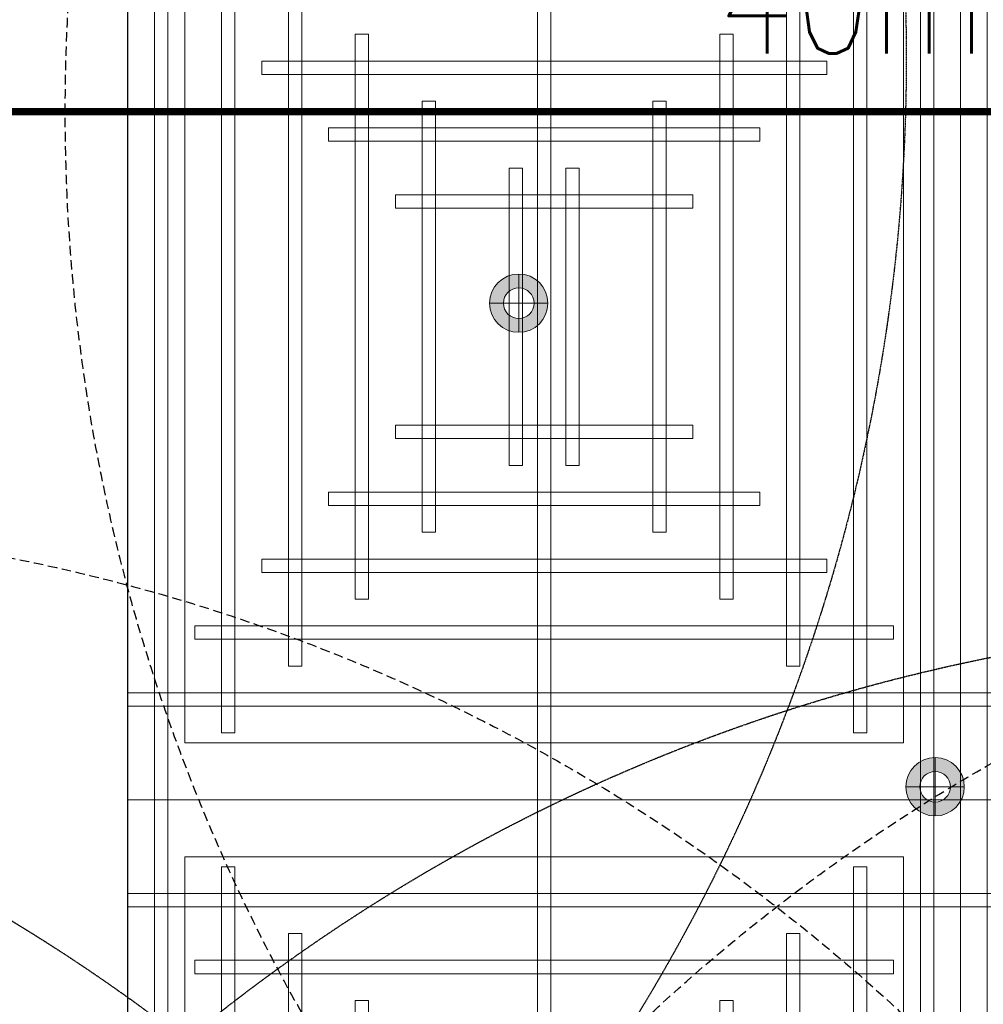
# Model space of a CAD drawing. Header units: millimetres. Extents: x -2073 to 35483, y -49920 to 11085.
# Tile 50 of 70: x 1704 to 2991, y 354 to 1670. Entities that reach past the tile are written whole.
import ezdxf

# ---------------------------------------------------------------- set-up
doc = ezdxf.new("R2010")
doc.units = ezdxf.units.MM
doc.linetypes.add('DASHED', pattern=[19.05, 12.7, -6.35])
doc.linetypes.add('HIDDEN', pattern=[0.375, 0.25, -0.125])
for name, color, linetype, lineweight in [('Ceiling', 14, 'Continuous', 9), ('E Celing Lighting', 5, 'DASHED', 5), ('Lighting (Ceiling)', 160, 'Continuous', 15)]:
    doc.layers.add(name, color=color, linetype=linetype, lineweight=lineweight)
for name, color, linetype, true_color in [('FIRE-SPKLR-EQP', 1, 'Continuous', 0xff0000), ('FIRE-SPKLR-EQP-MPA-12SM-C', 2, 'HIDDEN', 0xffff00), ('FIRE-SPKLR-PIPE', 1, 'Continuous', 0xff0000), ('RCP LAYOUT', 9, 'Continuous', 0x808080), ('UPRIGHT SPRINKLER EQP', 1, 'Continuous', 0xff0000)]:
    doc.layers.add(name, color=color, linetype=linetype, true_color=true_color)
doc.layers.add('FIRE-SPKLR-TEXT', color=7, linetype='Continuous')
doc.styles.get("Standard").update_dxf_attribs({"font": 'arial.ttf', "width": 0.8})

# ---------------------------------------------------------------- blocks, each defined once
blk = doc.blocks.new('UPRIGHT SPRINKLER')
at = {"layer": 'FIRE-SPKLR-EQP-MPA-12SM-C', "linetype": 'DASHED'}
blk.add_circle((0, 0), 2450, dxfattribs=at)
blk = doc.blocks.new('SPKLR-EQP-PENDENT-68C')
at = {"layer": 'FIRE-SPKLR-EQP-MPA-12SM-C'}
blk.add_circle((0, 0), 2450, dxfattribs=at)
blk = doc.blocks.new('cl')
at = {"layer": 'Lighting (Ceiling)', "true_color": 0x808080}
h = blk.add_hatch(color=8, dxfattribs=at)
h.dxf.hatch_style = 1
h.paths.add_polyline_path([(1.533, 0.03, 1), (-1.533, 0.03, 1)])
h.paths.add_polyline_path([(-0.806, 0.03, -1), (0.806, 0.03, -1)], flags=16)
at = {"layer": 'Lighting (Ceiling)', "color": 8, "true_color": 0x808080}
for p, q in [((0, 1.562), (0, -1.503)), ((-1.533, 0.03), (1.533, 0.03))]:
    blk.add_line(p, q, dxfattribs=at)
for radius in [1.533, 0.806]:
    blk.add_circle((0, 0.03), radius, dxfattribs=at)
blk = doc.blocks.new('iserb jk')
at = {"layer": 'E Celing Lighting'}
for p in [(1717959.765, -79980.597), (1717981.66, -80006.038)]:
    blk.add_blockref('cl', p, dxfattribs=at)
blk = doc.blocks.new('ceiling inst 2')
at = {"color": 8, "lineweight": 0, "ltscale": 0.25, "true_color": 0x808080}
for points in [[(1722740.061, -79108.617), (1722783.851, -79108.617), (1722783.851, -79057.793), (1722740.061, -79057.793)], [(1722743.061, -79105.617), (1722780.851, -79105.617), (1722780.851, -79060.793), (1722743.061, -79060.793)]]:
    blk.add_lwpolyline(points, close=True, dxfattribs=at)
at = {"layer": 'Ceiling', "color": 8, "lineweight": 0, "ltscale": 0.25, "true_color": 0x808080}
for points in [[(1722741.468, -79108.617), (1722742.172, -79108.617), (1722742.172, -79057.793), (1722741.468, -79057.793)], [(1722761.604, -79108.617), (1722762.308, -79108.617), (1722762.308, -79057.793), (1722761.604, -79057.793)], [(1722782.444, -79108.617), (1722781.74, -79108.617), (1722781.74, -79057.793), (1722782.444, -79057.793)], [(1722744.986, -79105.098), (1722745.69, -79105.098), (1722745.69, -79061.312), (1722744.986, -79061.312)], [(1722778.222, -79105.098), (1722778.926, -79105.098), (1722778.926, -79061.312), (1722778.222, -79061.312)], [(1722783.851, -79063.423), (1722740.061, -79063.423), (1722740.061, -79062.719), (1722783.851, -79062.719)], [(1722748.505, -79101.58), (1722749.208, -79101.58), (1722749.208, -79064.83), (1722748.505, -79064.83)], [(1722774.704, -79101.58), (1722775.407, -79101.58), (1722775.407, -79064.83), (1722774.704, -79064.83)], [(1722780.333, -79066.237), (1722780.333, -79066.941), (1722743.583, -79066.941), (1722743.583, -79066.237)], [(1722752.023, -79098.062), (1722752.726, -79098.062), (1722752.726, -79068.348), (1722752.023, -79068.348)], [(1722771.186, -79098.062), (1722771.889, -79098.062), (1722771.889, -79068.348), (1722771.186, -79068.348)], [(1722776.817, -79069.755), (1722776.817, -79070.459), (1722747.103, -79070.459), (1722747.103, -79069.755)], [(1722756.248, -79094.544), (1722755.545, -79094.544), (1722755.545, -79071.866), (1722756.248, -79071.866)], [(1722767.667, -79094.544), (1722768.371, -79094.544), (1722768.371, -79071.866), (1722767.667, -79071.866)], [(1722773.297, -79073.274), (1722773.297, -79073.977), (1722750.619, -79073.977), (1722750.619, -79073.274)], [(1722760.822, -79091.026), (1722760.118, -79091.026), (1722760.118, -79075.385), (1722760.822, -79075.385)], [(1722763.094, -79091.026), (1722763.797, -79091.026), (1722763.797, -79075.385), (1722763.094, -79075.385)], [(1722769.778, -79076.792), (1722769.778, -79077.496), (1722754.137, -79077.496), (1722754.137, -79076.792)], [(1722769.778, -79089.618), (1722769.778, -79088.915), (1722754.137, -79088.915), (1722754.137, -79089.618)], [(1722773.297, -79093.136), (1722773.297, -79092.433), (1722750.619, -79092.433), (1722750.619, -79093.136)], [(1722776.815, -79096.655), (1722776.815, -79095.951), (1722747.101, -79095.951), (1722747.101, -79096.655)], [(1722780.333, -79100.173), (1722780.333, -79099.469), (1722743.583, -79099.469), (1722743.583, -79100.173)], [(1722783.851, -79102.988), (1722740.061, -79102.988), (1722740.061, -79103.691), (1722783.851, -79103.691)]]:
    blk.add_lwpolyline(points, close=True, dxfattribs=at)
blk = doc.blocks.new('grid 2')
at = {"color": 8, "ltscale": 0.25, "true_color": 0x808080}
blk.add_lwpolyline([(1721746.244, -78535.543), (1721746.244, -78738.836), (1721658.663, -78738.836), (1721658.663, -78992.952), (1721877.616, -78992.952), (1721877.616, -79196.245), (1721527.292, -79196.245), (1721527.292, -79145.422), (1721483.502, -79145.422), (1721483.502, -78942.129), (1721527.292, -78942.129), (1721527.292, -78789.659), (1721483.502, -78789.659), (1721483.502, -78535.543)], close=True, dxfattribs=at)
at = {"color": 8, "true_color": 0x808080}
blk.add_blockref('ceiling inst 2', (-1212.769, 268.134), dxfattribs=at)
at = {"color": 8, "true_color": 0x808080, "xscale": -1}
blk.add_blockref('ceiling inst 2', (3444354.934, 268.134), dxfattribs=at)
at = {"color": 8, "true_color": 0x808080, "xscale": -1, "rotation": 180}
blk.add_blockref('ceiling inst 2', (-1212.769, -157949.099), dxfattribs=at)
at = {"color": 8, "true_color": 0x808080, "rotation": 180}
blk.add_blockref('ceiling inst 2', (3444354.934, -157949.099), dxfattribs=at)
blk = doc.blocks.new('IRISH HOUSE-RCP LAYOUT')
at = {"xscale": 25.4, "yscale": 25.4, "zscale": 25.4}
blk.add_blockref('grid 2', (-43724944.7, 2003175.6), dxfattribs=at)
at = {"layer": 'E Celing Lighting', "color": 8, "true_color": 0x808080, "xscale": 25.4, "yscale": 25.4, "zscale": 25.4}
blk.add_blockref('iserb jk', (-43633807.3, 2032797.3), dxfattribs=at)

msp = doc.modelspace()

# ---------------------------------------------------------------- linework, layer by layer
at = {"layer": 'FIRE-SPKLR-PIPE', "const_width": 10}
msp.add_lwpolyline([(1289, 1546.7), (4165, 1546.7)], dxfattribs=at)

# ---------------------------------------------------------------- block references
at = {"layer": 'FIRE-SPKLR-EQP'}
for p in [(438.3, 1617.6), (3482.3, 1566.1), (3483.1, -1585), (425.3, -1631.1)]:
    msp.add_blockref('SPKLR-EQP-PENDENT-68C', p, dxfattribs=at)
at = {"layer": 'RCP LAYOUT'}
msp.add_blockref('IRISH HOUSE-RCP LAYOUT', (0, 0), dxfattribs=at)
at = {"layer": 'UPRIGHT SPRINKLER EQP'}
for p in [(1215, 1546.9), (4215, 1546.9), (1215, -1453.1), (4215, -1453.1)]:
    msp.add_blockref('UPRIGHT SPRINKLER', p, dxfattribs=at)

# ---------------------------------------------------------------- texts
at = {"layer": 'FIRE-SPKLR-TEXT', "insert": (2944.4, 1699.7), "char_height": 150, "attachment_point": 5}
msp.add_mtext_dynamic_manual_height_columns('\\pxqc;{\\Fromans|c0;40mm%%C}', width=1000, gutter_width=15540.7, heights=[500], dxfattribs=at)

doc.saveas('drawing.dxf')
